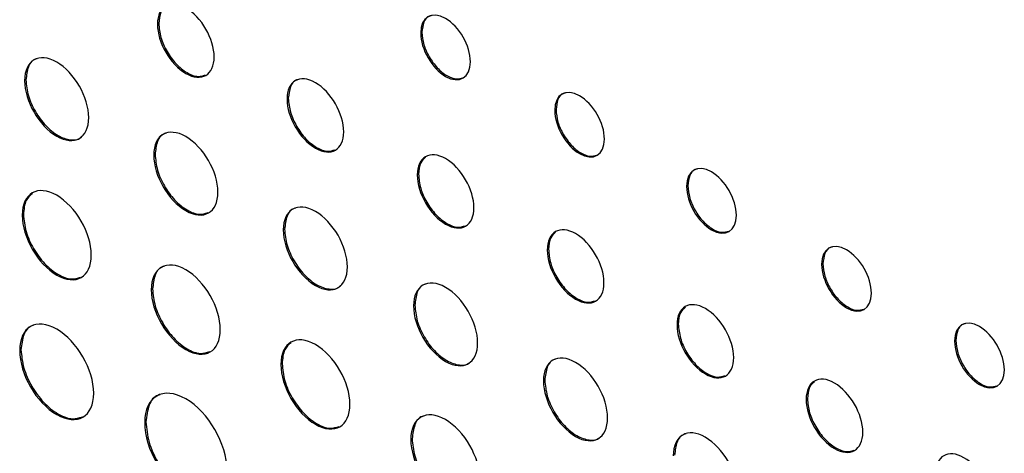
# Model space of a CAD drawing. Header units: millimetres. Extents: x 67 to 392, y 52 to 248.
# Tile 31 of 40: x 340.66 to 354.41, y 201.48 to 207.54. Entities that reach past the tile are written whole.
import ezdxf

# ---------------------------------------------------------------- set-up
doc = ezdxf.new("R2010")
doc.units = ezdxf.units.MM

msp = doc.modelspace()

# ---------------------------------------------------------------- linework, layer by layer
at = {"color": 7, "linetype": 'Continuous', "lineweight": 25}
for p, q in [((342.602, 207.485), (342.584, 207.475)), ((346.277, 207.363), (346.259, 207.352)), ((340.748, 206.698), (340.73, 206.687)), ((344.411, 206.441), (344.393, 206.43)), ((348.148, 206.283), (348.13, 206.272)), ((342.551, 205.657), (342.533, 205.647)), ((346.228, 205.38), (346.21, 205.37)), ((349.988, 205.22), (349.97, 205.21)), ((340.714, 204.818), (340.696, 204.808)), ((344.359, 204.613), (344.341, 204.603)), ((348.043, 204.333), (348.025, 204.322)), ((351.874, 204.131), (351.856, 204.121)), ((342.516, 203.778), (342.498, 203.768)), ((346.177, 203.552), (346.159, 203.542)), ((349.855, 203.287), (349.837, 203.276)), ((353.729, 203.061), (353.711, 203.05)), ((340.679, 202.929), (340.661, 202.919)), ((344.325, 202.734), (344.307, 202.723)), ((347.991, 202.505), (347.973, 202.495)), ((351.657, 202.246), (351.639, 202.236)), ((342.424, 201.922), (342.406, 201.911)), ((346.139, 201.686), (346.121, 201.676))]:
    msp.add_line(p, q, dxfattribs=at)
for points, knots in [([(343.376, 207.018), (343.376, 207.27), (343.199, 207.577), (342.98, 207.703), (342.761, 207.829), (342.584, 207.727), (342.584, 207.475)], [2, 2, 2, 2, 3, 3, 3, 4, 4, 4, 4]), ([(342.743, 207.746), (342.735, 207.745), (342.683, 207.737), (342.622, 207.651), (342.609, 207.541), (342.602, 207.485)], [0, 0, 0, 0, 0.08877, 0.536333, 1, 1, 1, 1]), ([(346.953, 206.951), (346.953, 207.175), (346.798, 207.445), (346.606, 207.556), (346.415, 207.666), (346.259, 207.575), (346.259, 207.352)], [2, 2, 2, 2, 3, 3, 3, 4, 4, 4, 4]), ([(346.405, 207.595), (346.396, 207.593), (346.349, 207.586), (346.294, 207.51), (346.283, 207.412), (346.277, 207.363)], [0, 0, 0, 0, 0.10279, 0.542983, 1, 1, 1, 1]), ([(342.584, 207.475), (342.584, 207.222), (342.761, 206.915), (342.98, 206.789), (343.199, 206.663), (343.376, 206.765), (343.376, 207.018)], [0, 0, 0, 0, 1, 1, 1, 2, 2, 2, 2]), ([(342.602, 207.485), (342.608, 207.421), (342.62, 207.294), (342.712, 207.091), (342.841, 206.913), (342.997, 206.788), (343.147, 206.732), (343.221, 206.756), (343.253, 206.767)], [0, 0, 0, 0, 0.175223, 0.344476, 0.513703, 0.688894, 0.864274, 1, 1, 1, 1]), ([(346.259, 207.352), (346.259, 207.129), (346.415, 206.858), (346.606, 206.747), (346.798, 206.637), (346.953, 206.729), (346.953, 206.951)], [0, 0, 0, 0, 1, 1, 1, 2, 2, 2, 2]), ([(346.277, 207.363), (346.282, 207.306), (346.293, 207.194), (346.373, 207.015), (346.487, 206.858), (346.624, 206.748), (346.753, 206.699), (346.817, 206.72), (346.844, 206.729)], [0, 0, 0, 0, 0.17709, 0.347918, 0.518289, 0.694314, 0.87014, 1, 1, 1, 1]), ([(341.625, 206.171), (341.625, 206.456), (341.425, 206.803), (341.178, 206.946), (340.931, 207.089), (340.73, 206.973), (340.73, 206.687)], [0, 0, 0, 0, 1, 1, 1, 2, 2, 2, 2]), ([(340.904, 206.993), (340.896, 206.991), (340.839, 206.982), (340.771, 206.886), (340.756, 206.761), (340.748, 206.698)], [0, 0, 0, 0, 0.079301, 0.53152, 1, 1, 1, 1]), ([(345.185, 205.973), (345.185, 206.226), (345.007, 206.533), (344.789, 206.659), (344.57, 206.785), (344.393, 206.683), (344.393, 206.43)], [2, 2, 2, 2, 3, 3, 3, 4, 4, 4, 4]), ([(340.73, 206.687), (340.73, 206.402), (340.931, 206.055), (341.178, 205.912), (341.425, 205.77), (341.625, 205.886), (341.625, 206.171)], [2, 2, 2, 2, 3, 3, 3, 4, 4, 4, 4]), ([(340.748, 206.698), (340.755, 206.625), (340.769, 206.482), (340.873, 206.252), (341.019, 206.053), (341.197, 205.908), (341.37, 205.852), (341.487, 205.859), (341.524, 205.904), (341.529, 205.911)], [0, 0, 0, 0, 0.164823, 0.323994, 0.483176, 0.64802, 0.812896, 0.972088, 1, 1, 1, 1]), ([(344.552, 206.702), (344.543, 206.701), (344.492, 206.693), (344.431, 206.607), (344.418, 206.497), (344.411, 206.441)], [0, 0, 0, 0, 0.088755, 0.536327, 1, 1, 1, 1]), ([(348.824, 205.871), (348.824, 206.095), (348.669, 206.365), (348.477, 206.476), (348.285, 206.586), (348.13, 206.496), (348.13, 206.272)], [2, 2, 2, 2, 3, 3, 3, 4, 4, 4, 4]), ([(344.411, 206.441), (344.417, 206.376), (344.429, 206.25), (344.521, 206.046), (344.65, 205.869), (344.806, 205.744), (344.955, 205.687), (345.029, 205.712), (345.062, 205.722)], [0, 0, 0, 0, 0.175234, 0.344499, 0.513742, 0.688954, 0.864327, 1, 1, 1, 1]), ([(348.275, 206.515), (348.266, 206.514), (348.22, 206.506), (348.165, 206.43), (348.154, 206.332), (348.148, 206.283)], [0, 0, 0, 0, 0.102823, 0.542995, 1, 1, 1, 1]), ([(344.393, 206.43), (344.393, 206.178), (344.57, 205.871), (344.789, 205.745), (345.007, 205.618), (345.185, 205.721), (345.185, 205.973)], [0, 0, 0, 0, 1, 1, 1, 2, 2, 2, 2]), ([(348.13, 206.272), (348.13, 206.05), (348.285, 205.778), (348.477, 205.668), (348.669, 205.557), (348.824, 205.649), (348.824, 205.871)], [0, 0, 0, 0, 1, 1, 1, 2, 2, 2, 2]), ([(348.148, 206.283), (348.153, 206.226), (348.164, 206.114), (348.244, 205.935), (348.358, 205.778), (348.494, 205.668), (348.624, 205.619), (348.687, 205.64), (348.714, 205.649)], [0, 0, 0, 0, 0.177075, 0.347885, 0.518237, 0.694245, 0.870095, 1, 1, 1, 1]), ([(343.428, 205.13), (343.428, 205.416), (343.227, 205.763), (342.98, 205.906), (342.733, 206.048), (342.533, 205.933), (342.533, 205.647)], [0, 0, 0, 0, 1, 1, 1, 2, 2, 2, 2]), ([(342.707, 205.952), (342.698, 205.951), (342.641, 205.942), (342.573, 205.845), (342.558, 205.721), (342.551, 205.657)], [0, 0, 0, 0, 0.079301, 0.53152, 1, 1, 1, 1]), ([(342.533, 205.647), (342.533, 205.362), (342.733, 205.015), (342.98, 204.872), (343.227, 204.729), (343.428, 204.845), (343.428, 205.13)], [2, 2, 2, 2, 3, 3, 3, 4, 4, 4, 4]), ([(342.551, 205.657), (342.558, 205.585), (342.571, 205.441), (342.675, 205.212), (342.821, 205.011), (342.997, 204.87), (343.168, 204.806), (343.252, 204.834), (343.29, 204.846)], [0, 0, 0, 0, 0.174571, 0.343157, 0.511753, 0.686347, 0.860947, 1, 1, 1, 1]), ([(347.002, 204.913), (347.002, 205.165), (346.825, 205.472), (346.606, 205.598), (346.388, 205.724), (346.21, 205.622), (346.21, 205.37)], [0, 0, 0, 0, 1, 1, 1, 2, 2, 2, 2]), ([(346.327, 205.617), (346.302, 205.595), (346.242, 205.544), (346.233, 205.439), (346.228, 205.38)], [0, 0, 0, 0, 0.435864, 1, 1, 1, 1]), ([(350.665, 204.809), (350.665, 205.032), (350.509, 205.303), (350.317, 205.413), (350.126, 205.524), (349.97, 205.433), (349.97, 205.21)], [2, 2, 2, 2, 3, 3, 3, 4, 4, 4, 4]), ([(346.21, 205.37), (346.21, 205.117), (346.388, 204.81), (346.606, 204.684), (346.825, 204.558), (347.002, 204.66), (347.002, 204.913)], [2, 2, 2, 2, 3, 3, 3, 4, 4, 4, 4]), ([(346.228, 205.38), (346.235, 205.316), (346.247, 205.189), (346.338, 204.986), (346.468, 204.808), (346.624, 204.683), (346.773, 204.627), (346.847, 204.651), (346.879, 204.662)], [0, 0, 0, 0, 0.175311, 0.344605, 0.513913, 0.689295, 0.864496, 1, 1, 1, 1]), ([(350.116, 205.453), (350.107, 205.451), (350.06, 205.444), (350.005, 205.367), (349.994, 205.27), (349.988, 205.22)], [0, 0, 0, 0, 0.10279, 0.542983, 1, 1, 1, 1]), ([(341.66, 204.252), (341.66, 204.559), (341.444, 204.932), (340.912, 205.24), (340.696, 205.115), (340.696, 204.808)], [0, 0, 0, 0, 1, 1, 2, 2, 2, 2]), ([(349.97, 205.21), (349.97, 204.987), (350.126, 204.716), (350.317, 204.605), (350.509, 204.495), (350.665, 204.586), (350.665, 204.809)], [0, 0, 0, 0, 1, 1, 1, 2, 2, 2, 2]), ([(349.988, 205.22), (349.993, 205.163), (350.004, 205.052), (350.084, 204.872), (350.198, 204.716), (350.335, 204.606), (350.464, 204.557), (350.528, 204.578), (350.555, 204.587)], [0, 0, 0, 0, 0.177077, 0.347893, 0.518252, 0.694265, 0.870113, 1, 1, 1, 1]), ([(340.838, 205.111), (340.805, 205.083), (340.732, 205.02), (340.72, 204.89), (340.714, 204.818)], [0, 0, 0, 0, 0.446847, 1, 1, 1, 1]), ([(345.236, 204.086), (345.236, 204.372), (345.036, 204.719), (344.789, 204.861), (344.542, 205.004), (344.341, 204.888), (344.341, 204.603)], [0, 0, 0, 0, 1, 1, 1, 2, 2, 2, 2]), ([(340.696, 204.808), (340.696, 204.5), (340.912, 204.127), (341.444, 203.819), (341.66, 203.944), (341.66, 204.252)], [2, 2, 2, 2, 3, 3, 4, 4, 4, 4]), ([(340.714, 204.818), (340.721, 204.74), (340.736, 204.586), (340.847, 204.338), (341.005, 204.122), (341.195, 203.97), (341.379, 203.901), (341.471, 203.931), (341.512, 203.945)], [0, 0, 0, 0, 0.174299, 0.342484, 0.510663, 0.684967, 0.859277, 1, 1, 1, 1]), ([(344.515, 204.908), (344.507, 204.907), (344.45, 204.898), (344.382, 204.801), (344.367, 204.677), (344.359, 204.613)], [0, 0, 0, 0, 0.079369, 0.531545, 1, 1, 1, 1]), ([(348.817, 203.865), (348.817, 204.118), (348.639, 204.425), (348.421, 204.551), (348.202, 204.677), (348.025, 204.575), (348.025, 204.322)], [0, 0, 0, 0, 1, 1, 1, 2, 2, 2, 2]), ([(344.341, 204.603), (344.341, 204.318), (344.542, 203.97), (344.789, 203.828), (345.036, 203.685), (345.236, 203.801), (345.236, 204.086)], [2, 2, 2, 2, 3, 3, 3, 4, 4, 4, 4]), ([(344.359, 204.613), (344.366, 204.54), (344.38, 204.397), (344.484, 204.167), (344.63, 203.968), (344.808, 203.823), (344.981, 203.768), (345.098, 203.775), (345.135, 203.819), (345.14, 203.826)], [0, 0, 0, 0, 0.164827, 0.323996, 0.483174, 0.648026, 0.812898, 0.972092, 1, 1, 1, 1]), ([(348.142, 204.57), (348.116, 204.547), (348.057, 204.496), (348.048, 204.392), (348.043, 204.333)], [0, 0, 0, 0, 0.435873, 1, 1, 1, 1]), ([(352.551, 203.72), (352.551, 203.943), (352.395, 204.214), (352.204, 204.324), (352.012, 204.435), (351.856, 204.344), (351.856, 204.121)], [2, 2, 2, 2, 3, 3, 3, 4, 4, 4, 4]), ([(348.025, 204.322), (348.025, 204.07), (348.202, 203.763), (348.421, 203.636), (348.639, 203.51), (348.817, 203.613), (348.817, 203.865)], [2, 2, 2, 2, 3, 3, 3, 4, 4, 4, 4]), ([(348.043, 204.333), (348.049, 204.268), (348.061, 204.142), (348.152, 203.938), (348.282, 203.761), (348.438, 203.636), (348.587, 203.579), (348.661, 203.604), (348.693, 203.614)], [0, 0, 0, 0, 0.17531, 0.344602, 0.513905, 0.689276, 0.864486, 1, 1, 1, 1]), ([(352.002, 204.364), (351.993, 204.362), (351.946, 204.355), (351.891, 204.279), (351.88, 204.181), (351.874, 204.131)], [0, 0, 0, 0, 0.102741, 0.542962, 1, 1, 1, 1]), ([(343.462, 203.211), (343.462, 203.519), (343.247, 203.892), (342.98, 204.046), (342.714, 204.2), (342.498, 204.075), (342.498, 203.768)], [0, 0, 0, 0, 1, 1, 1, 2, 2, 2, 2]), ([(351.856, 204.121), (351.856, 203.898), (352.012, 203.627), (352.204, 203.516), (352.395, 203.406), (352.551, 203.497), (352.551, 203.72)], [0, 0, 0, 0, 1, 1, 1, 2, 2, 2, 2]), ([(351.874, 204.131), (351.88, 204.075), (351.89, 203.963), (351.97, 203.783), (352.084, 203.627), (352.221, 203.517), (352.35, 203.468), (352.414, 203.489), (352.441, 203.498)], [0, 0, 0, 0, 0.17708, 0.347903, 0.51828, 0.694331, 0.870139, 1, 1, 1, 1]), ([(342.682, 204.095), (342.674, 204.094), (342.613, 204.084), (342.54, 203.98), (342.524, 203.846), (342.516, 203.778)], [0, 0, 0, 0, 0.074014, 0.528743, 1, 1, 1, 1]), ([(347.054, 203.025), (347.054, 203.311), (346.853, 203.658), (346.606, 203.801), (346.359, 203.943), (346.159, 203.828), (346.159, 203.542)], [0, 0, 0, 0, 1, 1, 1, 2, 2, 2, 2]), ([(346.333, 203.847), (346.324, 203.846), (346.268, 203.837), (346.199, 203.741), (346.184, 203.616), (346.177, 203.552)], [0, 0, 0, 0, 0.079489, 0.531468, 1, 1, 1, 1]), ([(342.498, 203.768), (342.498, 203.46), (342.714, 203.087), (342.98, 202.933), (343.247, 202.779), (343.462, 202.904), (343.462, 203.211)], [2, 2, 2, 2, 3, 3, 3, 4, 4, 4, 4]), ([(342.516, 203.778), (342.524, 203.699), (342.538, 203.545), (342.65, 203.298), (342.808, 203.082), (342.997, 202.93), (343.181, 202.86), (343.273, 202.891), (343.314, 202.904)], [0, 0, 0, 0, 0.174307, 0.342502, 0.510689, 0.685001, 0.859296, 1, 1, 1, 1]), ([(346.177, 203.552), (346.184, 203.48), (346.197, 203.336), (346.301, 203.106), (346.447, 202.907), (346.625, 202.763), (346.798, 202.707), (346.916, 202.714), (346.952, 202.759), (346.958, 202.765)], [0, 0, 0, 0, 0.16483, 0.323945, 0.483049, 0.647829, 0.812782, 0.971967, 1, 1, 1, 1]), ([(350.628, 202.819), (350.628, 203.072), (350.451, 203.379), (350.233, 203.505), (350.014, 203.631), (349.837, 203.529), (349.837, 203.276)], [0, 0, 0, 0, 1, 1, 1, 2, 2, 2, 2]), ([(346.159, 203.542), (346.159, 203.257), (346.359, 202.91), (346.606, 202.767), (346.853, 202.625), (347.054, 202.74), (347.054, 203.025)], [2, 2, 2, 2, 3, 3, 3, 4, 4, 4, 4]), ([(349.954, 203.524), (349.928, 203.502), (349.869, 203.45), (349.86, 203.346), (349.855, 203.287)], [0, 0, 0, 0, 0.4358733, 1, 1, 1, 1]), ([(341.694, 202.323), (341.694, 202.652), (341.463, 203.052), (341.178, 203.217), (340.892, 203.382), (340.661, 203.248), (340.661, 202.919)], [0, 0, 0, 0, 1, 1, 1, 2, 2, 2, 2]), ([(349.855, 203.287), (349.861, 203.222), (349.873, 203.096), (349.964, 202.892), (350.094, 202.715), (350.25, 202.59), (350.399, 202.533), (350.473, 202.558), (350.505, 202.568)], [0, 0, 0, 0, 0.175303, 0.344588, 0.513885, 0.689249, 0.864457, 1, 1, 1, 1]), ([(354.406, 202.649), (354.406, 202.873), (354.25, 203.143), (354.058, 203.254), (353.867, 203.364), (353.711, 203.274), (353.711, 203.05)], [2, 2, 2, 2, 3, 3, 3, 4, 4, 4, 4]), ([(353.857, 203.293), (353.848, 203.292), (353.801, 203.284), (353.746, 203.208), (353.735, 203.11), (353.729, 203.061)], [0, 0, 0, 0, 0.102774, 0.542975, 1, 1, 1, 1]), ([(340.855, 203.269), (340.847, 203.267), (340.783, 203.257), (340.705, 203.146), (340.688, 203.002), (340.679, 202.929)], [0, 0, 0, 0, 0.069692, 0.52652, 1, 1, 1, 1]), ([(345.271, 202.167), (345.271, 202.474), (345.055, 202.848), (344.789, 203.002), (344.523, 203.155), (344.307, 203.031), (344.307, 202.723)], [0, 0, 0, 0, 1, 1, 1, 2, 2, 2, 2]), ([(349.837, 203.276), (349.837, 203.024), (350.014, 202.717), (350.233, 202.591), (350.451, 202.464), (350.628, 202.567), (350.628, 202.819)], [2, 2, 2, 2, 3, 3, 3, 4, 4, 4, 4]), ([(344.449, 203.027), (344.416, 202.998), (344.342, 202.935), (344.331, 202.805), (344.325, 202.734)], [0, 0, 0, 0, 0.446847, 1, 1, 1, 1]), ([(353.711, 203.05), (353.711, 202.827), (353.867, 202.556), (354.058, 202.445), (354.25, 202.335), (354.406, 202.427), (354.406, 202.649)], [0, 0, 0, 0, 1, 1, 1, 2, 2, 2, 2]), ([(353.729, 203.061), (353.734, 203.004), (353.745, 202.892), (353.825, 202.713), (353.939, 202.556), (354.076, 202.446), (354.205, 202.397), (354.269, 202.418), (354.296, 202.427)], [0, 0, 0, 0, 0.177078, 0.347895, 0.518265, 0.69431, 0.870129, 1, 1, 1, 1]), ([(340.661, 202.919), (340.661, 202.589), (340.892, 202.189), (341.178, 202.025), (341.463, 201.86), (341.694, 201.993), (341.694, 202.323)], [2, 2, 2, 2, 3, 3, 3, 4, 4, 4, 4]), ([(340.679, 202.929), (340.687, 202.845), (340.703, 202.68), (340.822, 202.415), (340.991, 202.184), (341.195, 202.021), (341.393, 201.946), (341.491, 201.979), (341.536, 201.994)], [0, 0, 0, 0, 0.173894, 0.341745, 0.509629, 0.68364, 0.857639, 1, 1, 1, 1]), ([(348.868, 201.978), (348.868, 202.264), (348.668, 202.611), (348.42, 202.753), (348.174, 202.896), (347.973, 202.78), (347.973, 202.495)], [0, 0, 0, 0, 1, 1, 1, 2, 2, 2, 2]), ([(344.325, 202.734), (344.332, 202.655), (344.347, 202.501), (344.458, 202.253), (344.616, 202.038), (344.806, 201.886), (344.99, 201.816), (345.082, 201.847), (345.123, 201.86)], [0, 0, 0, 0, 0.174302, 0.34249, 0.510672, 0.684978, 0.859283, 1, 1, 1, 1]), ([(348.147, 202.8), (348.139, 202.799), (348.082, 202.79), (348.014, 202.693), (347.999, 202.568), (347.991, 202.505)], [0, 0, 0, 0, 0.079516, 0.531479, 1, 1, 1, 1]), ([(344.307, 202.723), (344.307, 202.416), (344.523, 202.042), (344.789, 201.889), (345.055, 201.735), (345.271, 201.859), (345.271, 202.167)], [2, 2, 2, 2, 3, 3, 3, 4, 4, 4, 4]), ([(352.431, 201.779), (352.431, 202.032), (352.253, 202.338), (352.035, 202.464), (351.816, 202.591), (351.639, 202.489), (351.639, 202.236)], [0, 0, 0, 0, 1, 1, 1, 2, 2, 2, 2]), ([(347.973, 202.495), (347.973, 202.209), (348.174, 201.862), (348.42, 201.72), (348.668, 201.577), (348.868, 201.693), (348.868, 201.978)], [2, 2, 2, 2, 3, 3, 3, 4, 4, 4, 4]), ([(347.991, 202.505), (347.998, 202.432), (348.012, 202.289), (348.115, 202.059), (348.261, 201.86), (348.439, 201.715), (348.612, 201.66), (348.73, 201.667), (348.766, 201.711), (348.772, 201.718)], [0, 0, 0, 0, 0.164829, 0.323939, 0.483038, 0.647814, 0.812786, 0.971973, 1, 1, 1, 1]), ([(351.756, 202.483), (351.73, 202.461), (351.671, 202.41), (351.662, 202.305), (351.657, 202.246)], [0, 0, 0, 0, 0.435873, 1, 1, 1, 1]), ([(343.554, 201.249), (343.554, 201.615), (343.297, 202.06), (342.98, 202.243), (342.663, 202.426), (342.406, 202.278), (342.406, 201.911)], [0, 0, 0, 0, 1, 1, 1, 2, 2, 2, 2]), ([(342.617, 202.299), (342.609, 202.297), (342.538, 202.285), (342.453, 202.162), (342.434, 202.003), (342.424, 201.922)], [0, 0, 0, 0, 0.063225, 0.523238, 1, 1, 1, 1]), ([(351.639, 202.236), (351.639, 201.984), (351.816, 201.676), (352.035, 201.55), (352.253, 201.424), (352.431, 201.527), (352.431, 201.779)], [2, 2, 2, 2, 3, 3, 3, 4, 4, 4, 4]), ([(351.657, 202.246), (351.663, 202.182), (351.675, 202.055), (351.767, 201.852), (351.896, 201.675), (352.052, 201.55), (352.202, 201.493), (352.275, 201.517), (352.308, 201.528)], [0, 0, 0, 0, 0.17531, 0.344602, 0.513905, 0.689276, 0.864486, 1, 1, 1, 1]), ([(347.085, 201.12), (347.085, 201.427), (346.87, 201.8), (346.603, 201.954), (346.337, 202.108), (346.121, 201.983), (346.121, 201.676)], [0, 0, 0, 0, 1, 1, 1, 2, 2, 2, 2]), ([(342.406, 201.911), (342.406, 201.546), (342.663, 201.101), (342.98, 200.918), (343.297, 200.735), (343.554, 200.883), (343.554, 201.249)], [2, 2, 2, 2, 3, 3, 3, 4, 4, 4, 4]), ([(342.424, 201.922), (342.433, 201.828), (342.45, 201.645), (342.583, 201.35), (342.771, 201.094), (342.997, 200.912), (343.218, 200.829), (343.328, 200.866), (343.379, 200.883)], [0, 0, 0, 0, 0.173442, 0.340872, 0.508338, 0.681915, 0.855478, 1, 1, 1, 1]), ([(346.305, 202.003), (346.297, 202.002), (346.237, 201.992), (346.164, 201.889), (346.148, 201.755), (346.139, 201.686)], [0, 0, 0, 0, 0.074052, 0.528759, 1, 1, 1, 1]), ([(350.68, 200.932), (350.68, 201.218), (350.48, 201.565), (350.232, 201.707), (349.985, 201.85), (349.785, 201.734), (349.785, 201.449)], [0, 0, 0, 0, 1, 1, 1, 2, 2, 2, 2]), ([(346.121, 201.676), (346.121, 201.368), (346.337, 200.995), (346.603, 200.841), (346.87, 200.687), (347.085, 200.812), (347.085, 201.12)], [2, 2, 2, 2, 3, 3, 3, 4, 4, 4, 4]), ([(346.139, 201.686), (346.147, 201.608), (346.161, 201.454), (346.273, 201.206), (346.431, 200.99), (346.621, 200.838), (346.805, 200.769), (346.896, 200.799), (346.937, 200.813)], [0, 0, 0, 0, 0.174305, 0.342495, 0.510669, 0.684955, 0.859272, 1, 1, 1, 1]), ([(349.959, 201.754), (349.951, 201.753), (349.894, 201.744), (349.825, 201.647), (349.811, 201.523), (349.803, 201.459)], [0, 0, 0, 0, 0.079516, 0.531479, 1, 1, 1, 1]), ([(354.237, 200.736), (354.237, 200.989), (354.059, 201.296), (353.841, 201.422), (353.622, 201.548), (353.445, 201.446), (353.445, 201.193)], [0, 0, 0, 0, 1, 1, 1, 2, 2, 2, 2])]:
    msp.add_open_spline(points, degree=3, knots=knots, dxfattribs=at)

doc.saveas('drawing.dxf')
